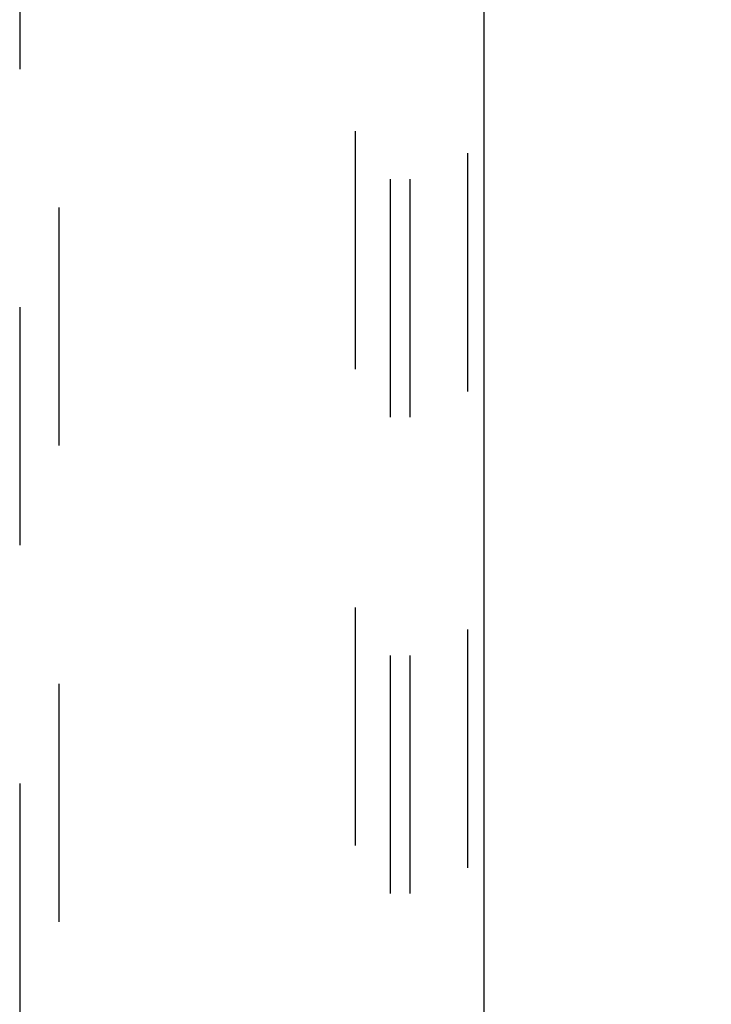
# Model space of a CAD drawing. Header units: inches. Extents: x 0 to 274, y 0 to 177.
# Tile 82 of 138: x 110.98 to 115.36, y 95.86 to 102.09. Entities that reach past the tile are written whole.
import ezdxf

# ---------------------------------------------------------------- set-up
doc = ezdxf.new("R2010")
doc.units = ezdxf.units.IN
doc.header["$LTSCALE"] = 15.069778
doc.header["$MEASUREMENT"] = 0
doc.linetypes.add('HIDDEN', pattern=[0.2, 0.1, -0.1])
doc.layers.get('0').update_dxf_attribs({"linetype": 'CONTINUOUS'})
for name, color, linetype in [('DEFAULT_2', 8, 'HIDDEN'), ('DIMENSIONS', 7, 'CONTINUOUS'), ('RIGHT_OR_MAIN_DOOR_ASSEMBLY', 7, 'CONTINUOUS'), ('SUBPANEL', 7, 'CONTINUOUS')]:
    doc.layers.add(name, color=color, linetype=linetype)
doc.styles.get("Standard").update_dxf_attribs({"font": 'arial.ttf'})
doc.dimstyles.new('DIMSTYLE_1', dxfattribs={"dimtxt": 1.208806, "dimasz": 1.611741, "dimexe": 0.09, "dimexo": 0.07, "dimgap": 0.0375, "dimtad": 0, "dimtih": 1, "dimtoh": 1, "dimzin": 4, "dimdsep": 46, "dimtxsty": 'Standard', "dimblk": '_FILLED', "dimblk1": '_FILLED', "dimblk2": '_FILLED', "dimcen": 0.09, "dimadec": 3, "dimazin": 1, "dimtfac": 1, "dimtdec": 3, "dimtofl": 0, "dimtmove": 0, "dimatfit": 3, "dimldrblk": '_FILLED', "dimfxl": 0, "dimtolj": 1, "dimtzin": 4, "dimarcsym": 0})

# ---------------------------------------------------------------- blocks, each defined once
blk = doc.blocks.new('_FILLED')
at = {"color": 0, "linetype": 'ByBlock'}
blk.add_solid([(0, 0), (-1, 0.2), (-1, -0.2)], dxfattribs=at)
blk = doc.blocks.new('*D5')
at = {"layer": 'DIMENSIONS', "color": 2, "linetype": 'Continuous'}
for p, q in [((117.5247, 107.7912), (117.5247, 103.0316)), ((116.1047, 104.4822), (112.8812, 104.4822)), ((117.5247, 104.4822), (120.4011, 104.4822))]:
    blk.add_line(p, q, dxfattribs=at)
at = {"layer": 'DIMENSIONS', "color": 2, "linetype": 'Continuous', "xscale": 1.6117409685, "yscale": 1.6117409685, "zscale": 1.6117409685}
blk.add_blockref('_FILLED', (116.1047, 104.4822), dxfattribs=at)
at = {"layer": 'DIMENSIONS', "color": 2, "linetype": 'Continuous', "xscale": 1.6117409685, "yscale": 1.6117409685, "zscale": 1.6117409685, "rotation": 180}
blk.add_blockref('_FILLED', (117.5247, 104.4822), dxfattribs=at)
at = {"layer": 'DIMENSIONS', "color": 2, "linetype": 'Continuous', "insert": (121.0055, 105.0866), "char_height": 1.20881, "width": 3.284896, "attachment_point": 1, "line_spacing_factor": 0.9}
blk.add_mtext('1.42', dxfattribs=at)

msp = doc.modelspace()

# ---------------------------------------------------------------- linework, layer by layer
at = {"layer": 'DEFAULT_2', "color": 8, "linetype": 'HIDDEN'}
msp.add_line((113.1047, 60.6963), (113.1047, 121.6963), dxfattribs=at)
at = {"layer": 'RIGHT_OR_MAIN_DOOR_ASSEMBLY', "color": 8, "linetype": 'HIDDEN'}
for p, q in [((113.8132, 122.3423), (113.8132, 60.0503)), ((110.9797, 121.3688), (110.9797, 93.367)), ((111.2297, 93.367), (111.2297, 121.3688))]:
    msp.add_line(p, q, dxfattribs=at)
at = {"layer": 'RIGHT_OR_MAIN_DOOR_ASSEMBLY', "color": 3, "linetype": 'Continuous'}
msp.add_line((113.9172, 122.3423), (113.9172, 60.0503), dxfattribs=at)
at = {"layer": 'SUBPANEL', "color": 8, "linetype": 'HIDDEN'}
for p, q in [((113.3234, 119.165), (113.3234, 63.2275)), ((113.4484, 119.165), (113.4484, 63.2275))]:
    msp.add_line(p, q, dxfattribs=at)

# ---------------------------------------------------------------- dimensions: what is measured, and where the dimension line sits
at = {"layer": 'DIMENSIONS', "color": 2, "linetype": 'Continuous'}
dim = msp.add_linear_dim(base=(117.5247, 104.4822), p1=(116.1047, 90.7593), p2=(117.5247, 107.8612), dimstyle='DIMSTYLE_1', dxfattribs=at)
dim.commit()
dim.dimension.update_dxf_attribs({"geometry": '*D5', "text_midpoint": (122.6936, 104.4844), "dimtype": 160})

doc.saveas('drawing.dxf')
